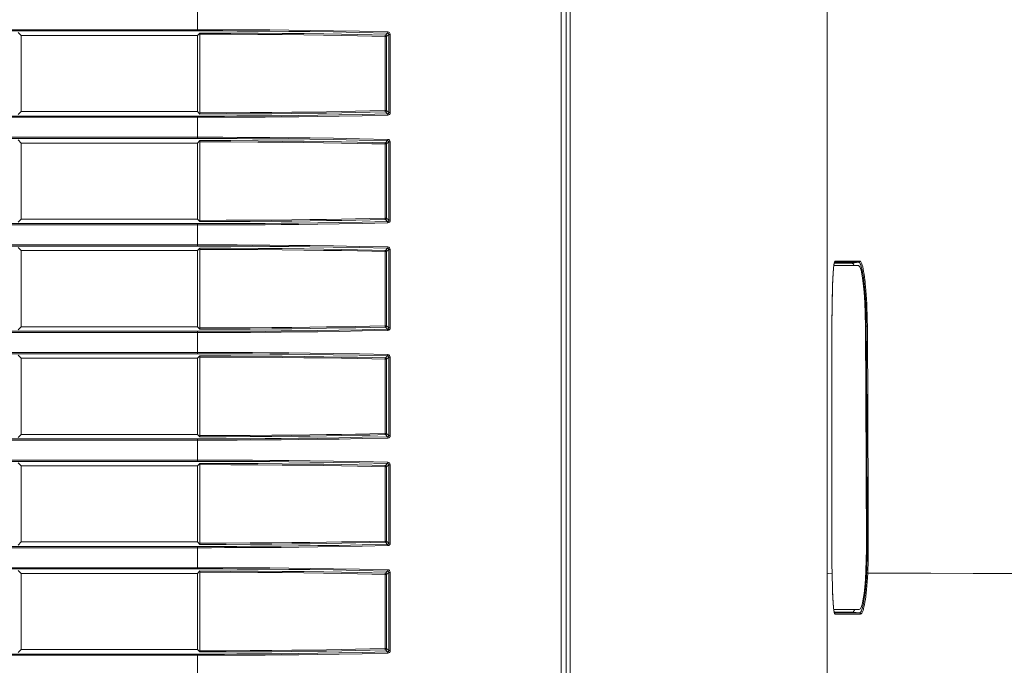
# Model space of a CAD drawing. Header units: millimetres. Extents: x 3925 to 5043, y -86 to 778.
# Tile 33 of 159: x 4167 to 4186, y 274 to 287. Entities that reach past the tile are written whole.
import ezdxf

# ---------------------------------------------------------------- set-up
doc = ezdxf.new("R2010")
doc.units = ezdxf.units.MM
doc.header["$LTSCALE"] = 46.255
for name, color, linetype in [('H30-RIGHT-CODXF_CONTINUOUS_LINE', 7, 'CONTINUOUS'), ('H30K-FRONT-CDXF_CONTINUOUS_LINE', 7, 'CONTINUOUS'), ('H30K-IR-MYLADXF_CONTINUOUS_LINE', 7, 'CONTINUOUS')]:
    doc.layers.add(name, color=color, linetype=linetype)

msp = doc.modelspace()

# ---------------------------------------------------------------- linework, layer by layer
at = {"layer": 'H30-RIGHT-CODXF_CONTINUOUS_LINE', "color": 7, "linetype": 'Continuous', "lineweight": 0}
for p, q in [((4177.5211, 297.6959), (4177.5211, 258.6904)), ((4177.6164, 258.6909), (4177.6164, 297.6954)), ((4170.2987, 286.3406), (4170.2987, 286.7868)), ((4147.2981, 286.3654), (4170.2987, 286.3654)), ((4147.2981, 286.3406), (4170.2987, 286.3406)), ((4166.7987, 286.2512), (4166.7374, 286.3126)), ((4170.2987, 286.2512), (4166.7987, 286.2512)), ((4166.7987, 284.7412), (4166.7987, 286.2512)), ((4170.2987, 286.2512), (4170.3475, 286.2999)), ((4170.2987, 286.2512), (4170.2987, 284.7412)), ((4170.3448, 286.2751), (4170.3448, 284.7173)), ((4174.0549, 286.2326), (4174.0252, 286.2326)), ((4174.0252, 284.7598), (4174.0252, 286.2326)), ((4174.0301, 286.2574), (4174.0717, 286.299)), ((4174.0549, 286.2326), (4174.0954, 286.273)), ((4174.0549, 284.7598), (4174.0549, 286.2326)), ((4174.0954, 286.273), (4174.1251, 286.273)), ((4174.0954, 286.273), (4174.0954, 284.7194)), ((4174.1251, 286.273), (4174.1251, 284.7194)), ((4166.7374, 284.6798), (4166.7987, 284.7412)), ((4170.2987, 284.7412), (4166.7987, 284.7412)), ((4170.3475, 284.6925), (4170.2987, 284.7412)), ((4174.0549, 284.7598), (4174.0252, 284.7598)), ((4174.0301, 284.735), (4174.0718, 284.6934)), ((4174.0549, 284.7598), (4174.0954, 284.7194)), ((4174.1251, 284.7194), (4174.0954, 284.7194)), ((4170.2987, 284.6518), (4147.2981, 284.6518)), ((4170.2987, 284.627), (4147.2981, 284.627)), ((4170.2987, 284.2056), (4170.2987, 284.6518)), ((4147.2981, 284.2304), (4170.2987, 284.2304)), ((4147.2981, 284.2056), (4170.2987, 284.2056)), ((4166.7987, 284.1162), (4166.7374, 284.1776)), ((4170.2987, 284.1162), (4166.7987, 284.1162)), ((4166.7987, 282.6062), (4166.7987, 284.1162)), ((4170.2987, 284.1162), (4170.3475, 284.1649)), ((4170.2987, 284.1162), (4170.2987, 282.6062)), ((4170.3448, 284.1401), (4170.3448, 282.5823)), ((4174.0549, 284.0976), (4174.0252, 284.0976)), ((4174.0252, 282.6248), (4174.0252, 284.0976)), ((4174.0301, 284.1224), (4174.0717, 284.164)), ((4174.0549, 284.0976), (4174.0954, 284.138)), ((4174.0549, 282.6248), (4174.0549, 284.0976)), ((4174.0954, 284.138), (4174.1251, 284.138)), ((4174.0954, 284.138), (4174.0954, 282.5844)), ((4174.1251, 284.138), (4174.1251, 282.5844)), ((4170.2987, 282.5168), (4147.2981, 282.5168)), ((4166.7374, 282.5448), (4166.7987, 282.6062)), ((4170.2987, 282.6062), (4166.7987, 282.6062)), ((4170.3475, 282.5575), (4170.2987, 282.6062)), ((4170.2987, 282.0706), (4170.2987, 282.5168)), ((4174.0549, 282.6248), (4174.0252, 282.6248)), ((4174.0301, 282.6), (4174.0718, 282.5584)), ((4174.0549, 282.6248), (4174.0954, 282.5844)), ((4174.1251, 282.5844), (4174.0954, 282.5844)), ((4170.2987, 282.492), (4147.2981, 282.492)), ((4147.2981, 282.0954), (4170.2987, 282.0954)), ((4147.2981, 282.0706), (4170.2987, 282.0706)), ((4166.7987, 281.9812), (4166.7374, 282.0426)), ((4170.2987, 281.9812), (4166.7987, 281.9812)), ((4166.7987, 280.4712), (4166.7987, 281.9812)), ((4170.2987, 281.9812), (4170.3475, 282.0299)), ((4170.2987, 281.9812), (4170.2987, 280.4712)), ((4170.3448, 282.0051), (4170.3448, 280.4473)), ((4174.0549, 281.9626), (4174.0252, 281.9626)), ((4174.0252, 280.4898), (4174.0252, 281.9626)), ((4174.0301, 281.9874), (4174.0717, 282.029)), ((4174.0549, 281.9626), (4174.0954, 282.003)), ((4174.0549, 280.4898), (4174.0549, 281.9626)), ((4174.0954, 282.003), (4174.1251, 282.003)), ((4174.0954, 282.003), (4174.0954, 280.4494)), ((4174.1251, 282.003), (4174.1251, 280.4494)), ((4170.2987, 280.3818), (4147.2981, 280.3818)), ((4166.7374, 280.4098), (4166.7987, 280.4712)), ((4170.2987, 280.4712), (4166.7987, 280.4712)), ((4170.3475, 280.4225), (4170.2987, 280.4712)), ((4170.2987, 279.9356), (4170.2987, 280.3818)), ((4174.0549, 280.4898), (4174.0252, 280.4898)), ((4174.0301, 280.465), (4174.0718, 280.4234)), ((4174.0549, 280.4898), (4174.0954, 280.4494)), ((4174.1251, 280.4494), (4174.0954, 280.4494)), ((4170.2987, 280.357), (4147.2981, 280.357)), ((4147.2981, 279.9604), (4170.2987, 279.9604)), ((4147.2981, 279.9356), (4170.2987, 279.9356)), ((4166.7987, 279.8462), (4166.7374, 279.9076)), ((4170.2987, 279.8462), (4166.7987, 279.8462)), ((4166.7987, 278.3362), (4166.7987, 279.8462)), ((4170.2987, 279.8462), (4170.3475, 279.8949)), ((4170.2987, 279.8462), (4170.2987, 278.3362)), ((4170.3448, 279.8701), (4170.3448, 278.3123)), ((4174.0549, 279.8276), (4174.0252, 279.8276)), ((4174.0252, 278.3548), (4174.0252, 279.8276)), ((4174.0301, 279.8524), (4174.0717, 279.894)), ((4174.0549, 279.8276), (4174.0954, 279.868)), ((4174.0549, 278.3548), (4174.0549, 279.8276)), ((4174.0954, 279.868), (4174.1251, 279.868)), ((4174.0954, 279.868), (4174.0954, 278.3144)), ((4174.1251, 279.868), (4174.1251, 278.3144)), ((4170.2987, 278.2468), (4147.2981, 278.2468)), ((4170.2987, 278.222), (4147.2981, 278.222)), ((4166.7374, 278.2748), (4166.7987, 278.3362)), ((4170.2987, 278.3362), (4166.7987, 278.3362)), ((4170.3475, 278.2875), (4170.2987, 278.3362)), ((4170.2987, 277.8006), (4170.2987, 278.2468)), ((4174.0549, 278.3548), (4174.0252, 278.3548)), ((4174.0301, 278.33), (4174.0718, 278.2884)), ((4174.0549, 278.3548), (4174.0954, 278.3144)), ((4174.1251, 278.3144), (4174.0954, 278.3144)), ((4147.2981, 277.8254), (4170.2987, 277.8254)), ((4147.2981, 277.8006), (4170.2987, 277.8006)), ((4166.7987, 277.7112), (4166.7374, 277.7726)), ((4170.2987, 277.7112), (4166.7987, 277.7112)), ((4166.7987, 276.2012), (4166.7987, 277.7112)), ((4170.2987, 277.7112), (4170.3475, 277.7599)), ((4170.2987, 277.7112), (4170.2987, 276.2012)), ((4170.3448, 277.7351), (4170.3448, 276.1773)), ((4174.0549, 277.6926), (4174.0252, 277.6926)), ((4174.0252, 276.2198), (4174.0252, 277.6926)), ((4174.0301, 277.7174), (4174.0717, 277.759)), ((4174.0549, 277.6926), (4174.0954, 277.733)), ((4174.0549, 276.2198), (4174.0549, 277.6926)), ((4174.0954, 277.733), (4174.1251, 277.733)), ((4174.0954, 277.733), (4174.0954, 276.1794)), ((4174.1251, 277.733), (4174.1251, 276.1794)), ((4170.2987, 276.1118), (4147.2981, 276.1118)), ((4170.2987, 276.087), (4147.2981, 276.087)), ((4166.7374, 276.1398), (4166.7987, 276.2012)), ((4170.2987, 276.2012), (4166.7987, 276.2012)), ((4170.3475, 276.1525), (4170.2987, 276.2012)), ((4170.2987, 275.6656), (4170.2987, 276.1118)), ((4174.0549, 276.2198), (4174.0252, 276.2198)), ((4174.0301, 276.195), (4174.0718, 276.1534)), ((4174.0549, 276.2198), (4174.0954, 276.1794)), ((4174.1251, 276.1794), (4174.0954, 276.1794)), ((4147.2981, 275.6904), (4170.2987, 275.6904)), ((4147.2981, 275.6656), (4170.2987, 275.6656)), ((4166.7987, 275.5762), (4166.7374, 275.6376)), ((4170.2987, 275.5762), (4166.7987, 275.5762)), ((4166.7987, 274.0662), (4166.7987, 275.5762)), ((4170.2987, 275.5762), (4170.3475, 275.6249)), ((4170.2987, 275.5762), (4170.2987, 274.0662)), ((4170.3448, 275.6001), (4170.3448, 274.0423)), ((4174.0549, 275.5576), (4174.0252, 275.5576)), ((4174.0252, 274.0848), (4174.0252, 275.5576)), ((4174.0301, 275.5824), (4174.0717, 275.624)), ((4174.0549, 275.5576), (4174.0954, 275.598)), ((4174.0549, 274.0848), (4174.0549, 275.5576)), ((4174.0954, 275.598), (4174.1251, 275.598)), ((4174.0954, 275.598), (4174.0954, 274.0444)), ((4174.1251, 275.598), (4174.1251, 274.0444)), ((4170.2987, 273.9768), (4147.2981, 273.9768)), ((4170.2987, 273.952), (4147.2981, 273.952)), ((4166.7374, 274.0048), (4166.7987, 274.0662)), ((4170.2987, 274.0662), (4166.7987, 274.0662)), ((4170.3475, 274.0175), (4170.2987, 274.0662)), ((4170.2987, 273.5306), (4170.2987, 273.9768)), ((4174.0549, 274.0848), (4174.0252, 274.0848)), ((4174.0301, 274.06), (4174.0718, 274.0184)), ((4174.0549, 274.0848), (4174.0954, 274.0444)), ((4174.1251, 274.0444), (4174.0954, 274.0444))]:
    msp.add_line(p, q, dxfattribs=at)
for points in [[(4170.2987, 286.3654), (4170.5449, 286.3652), (4170.8025, 286.3648), (4171.084, 286.3638), (4171.3931, 286.3623), (4171.7347, 286.36), (4172.1131, 286.3567), (4172.5328, 286.3519), (4172.9978, 286.3453), (4173.5131, 286.3362), (4174.0767, 286.3238)], [(4170.2987, 286.3406), (4170.5447, 286.3404), (4170.8019, 286.34), (4171.0832, 286.339), (4171.392, 286.3375), (4171.7331, 286.3352), (4172.111, 286.3319), (4172.5302, 286.3271), (4172.9946, 286.3205), (4173.5092, 286.3113), (4174.0717, 286.299)], [(4170.3448, 286.2751), (4170.3455, 286.2916), (4170.3475, 286.2999)], [(4174.0252, 286.2326), (4173.7608, 286.2388), (4173.4739, 286.2449), (4173.156, 286.251), (4172.8038, 286.2568), (4172.4128, 286.2622), (4171.9791, 286.267), (4171.4974, 286.271), (4170.9576, 286.2738), (4170.3448, 286.2751)], [(4174.0301, 286.2574), (4173.7655, 286.2636), (4173.4782, 286.2698), (4173.1601, 286.2758), (4172.8076, 286.2816), (4172.4163, 286.287), (4171.9823, 286.2918), (4171.5004, 286.2958), (4170.9604, 286.2986), (4170.3475, 286.2999)], [(4174.0301, 286.2574), (4174.0279, 286.2533), (4174.026, 286.2443), (4174.0252, 286.2326)], [(4174.0549, 286.2326), (4174.0515, 286.2449), (4174.0424, 286.2539), (4174.0301, 286.2574)], [(4174.0766, 286.3238), (4174.0758, 286.3122), (4174.074, 286.3033), (4174.0718, 286.299)], [(4174.0718, 286.299), (4174.081, 286.2968), (4174.0884, 286.2913), (4174.0934, 286.2836), (4174.0954, 286.273)], [(4174.0767, 286.3238), (4174.0953, 286.3196), (4174.1105, 286.309), (4174.1208, 286.2937), (4174.1251, 286.273)], [(4174.0718, 284.6934), (4173.566, 284.6822), (4173.1068, 284.6737), (4172.6881, 284.6674), (4172.3059, 284.6626), (4171.9572, 284.6591), (4171.6391, 284.6565), (4171.3483, 284.6546), (4171.0826, 284.6534), (4170.8331, 284.6525), (4170.5777, 284.652), (4170.2987, 284.6518)], [(4174.0766, 284.6685), (4173.57, 284.6574), (4173.1102, 284.6489), (4172.6909, 284.6425), (4172.3082, 284.6378), (4171.9591, 284.6342), (4171.6405, 284.6317), (4171.3494, 284.6298), (4171.0834, 284.6285), (4170.8337, 284.6277), (4170.578, 284.6272), (4170.2987, 284.627)], [(4170.3448, 284.7173), (4170.8676, 284.7182), (4171.3418, 284.7204), (4171.7742, 284.7235), (4172.169, 284.7273), (4172.5295, 284.7317), (4172.8586, 284.7364), (4173.1587, 284.7414), (4173.4377, 284.7467), (4173.7196, 284.7527), (4174.0252, 284.7598)], [(4170.3475, 284.6925), (4170.3455, 284.7008), (4170.3448, 284.7173)], [(4170.3475, 284.6925), (4170.8703, 284.6934), (4171.3447, 284.6956), (4171.7773, 284.6987), (4172.1723, 284.7025), (4172.533, 284.7069), (4172.8623, 284.7116), (4173.1627, 284.7166), (4173.442, 284.7219), (4173.7242, 284.7278), (4174.0301, 284.735)], [(4174.0301, 284.735), (4174.0279, 284.7391), (4174.026, 284.7481), (4174.0252, 284.7598)], [(4174.0301, 284.735), (4174.0424, 284.7385), (4174.0515, 284.7475), (4174.0549, 284.7598)], [(4174.0954, 284.7194), (4174.0937, 284.7096), (4174.0889, 284.7016), (4174.0818, 284.696), (4174.0718, 284.6934)], [(4174.0718, 284.6934), (4174.074, 284.6891), (4174.0758, 284.6802), (4174.0766, 284.6685)], [(4174.1251, 284.7194), (4174.1214, 284.7002), (4174.1115, 284.6845), (4174.0969, 284.6735), (4174.0766, 284.6685)], [(4170.2987, 284.2304), (4170.5449, 284.2302), (4170.8025, 284.2298), (4171.084, 284.2288), (4171.3931, 284.2273), (4171.7347, 284.225), (4172.1131, 284.2217), (4172.5328, 284.2169), (4172.9978, 284.2103), (4173.5131, 284.2012), (4174.0767, 284.1888)], [(4170.2987, 284.2056), (4170.5447, 284.2054), (4170.8019, 284.205), (4171.0832, 284.204), (4171.392, 284.2025), (4171.7331, 284.2002), (4172.111, 284.1969), (4172.5302, 284.1921), (4172.9946, 284.1855), (4173.5092, 284.1763), (4174.0717, 284.164)], [(4170.3448, 284.1401), (4170.3455, 284.1566), (4170.3475, 284.1649)], [(4174.0252, 284.0976), (4173.7608, 284.1038), (4173.4739, 284.1099), (4173.156, 284.116), (4172.8038, 284.1218), (4172.4128, 284.1272), (4171.9791, 284.132), (4171.4974, 284.136), (4170.9576, 284.1388), (4170.3448, 284.1401)], [(4174.0301, 284.1224), (4173.7655, 284.1286), (4173.4782, 284.1348), (4173.1601, 284.1408), (4172.8076, 284.1466), (4172.4163, 284.152), (4171.9823, 284.1568), (4171.5004, 284.1608), (4170.9604, 284.1636), (4170.3475, 284.1649)], [(4174.0301, 284.1224), (4174.0279, 284.1183), (4174.026, 284.1093), (4174.0252, 284.0976)], [(4174.0549, 284.0976), (4174.0515, 284.1099), (4174.0424, 284.1189), (4174.0301, 284.1224)], [(4174.0766, 284.1888), (4174.0758, 284.1772), (4174.074, 284.1683), (4174.0718, 284.164)], [(4174.0718, 284.164), (4174.081, 284.1618), (4174.0884, 284.1563), (4174.0934, 284.1486), (4174.0954, 284.138)], [(4174.0767, 284.1888), (4174.0953, 284.1846), (4174.1105, 284.174), (4174.1208, 284.1587), (4174.1251, 284.138)], [(4174.0718, 282.5584), (4173.566, 282.5472), (4173.1068, 282.5387), (4172.6881, 282.5324), (4172.3059, 282.5276), (4171.9572, 282.5241), (4171.6391, 282.5215), (4171.3483, 282.5196), (4171.0826, 282.5184), (4170.8331, 282.5175), (4170.5777, 282.517), (4170.2987, 282.5168)], [(4174.0766, 282.5335), (4173.57, 282.5224), (4173.1102, 282.5139), (4172.6909, 282.5075), (4172.3082, 282.5028), (4171.9591, 282.4992), (4171.6405, 282.4967), (4171.3494, 282.4948), (4171.0834, 282.4935), (4170.8337, 282.4927), (4170.578, 282.4922), (4170.2987, 282.492)], [(4170.3448, 282.5823), (4170.8676, 282.5832), (4171.3418, 282.5854), (4171.7742, 282.5885), (4172.169, 282.5923), (4172.5295, 282.5967), (4172.8586, 282.6014), (4173.1587, 282.6064), (4173.4377, 282.6117), (4173.7196, 282.6177), (4174.0252, 282.6248)], [(4170.3475, 282.5575), (4170.3455, 282.5658), (4170.3448, 282.5823)], [(4170.3475, 282.5575), (4170.8703, 282.5584), (4171.3447, 282.5606), (4171.7773, 282.5637), (4172.1723, 282.5675), (4172.533, 282.5719), (4172.8623, 282.5766), (4173.1627, 282.5816), (4173.442, 282.5869), (4173.7242, 282.5928), (4174.0301, 282.6)], [(4174.0301, 282.6), (4174.0279, 282.6041), (4174.026, 282.6131), (4174.0252, 282.6248)], [(4174.0301, 282.6), (4174.0424, 282.6035), (4174.0515, 282.6125), (4174.0549, 282.6248)], [(4174.0954, 282.5844), (4174.0937, 282.5746), (4174.0889, 282.5666), (4174.0818, 282.561), (4174.0718, 282.5584)], [(4174.0718, 282.5584), (4174.074, 282.5541), (4174.0758, 282.5452), (4174.0766, 282.5335)], [(4174.1251, 282.5844), (4174.1214, 282.5652), (4174.1115, 282.5495), (4174.0969, 282.5385), (4174.0766, 282.5335)], [(4170.2987, 282.0954), (4170.5449, 282.0952), (4170.8025, 282.0948), (4171.084, 282.0938), (4171.3931, 282.0923), (4171.7347, 282.09), (4172.1131, 282.0867), (4172.5328, 282.0819), (4172.9978, 282.0753), (4173.5131, 282.0662), (4174.0767, 282.0538)], [(4170.2987, 282.0706), (4170.5447, 282.0704), (4170.8019, 282.07), (4171.0832, 282.069), (4171.392, 282.0675), (4171.7331, 282.0652), (4172.111, 282.0619), (4172.5302, 282.0571), (4172.9946, 282.0505), (4173.5092, 282.0413), (4174.0717, 282.029)], [(4170.3448, 282.0051), (4170.3455, 282.0216), (4170.3475, 282.0299)], [(4174.0252, 281.9626), (4173.7608, 281.9688), (4173.4739, 281.9749), (4173.156, 281.981), (4172.8038, 281.9868), (4172.4128, 281.9922), (4171.9791, 281.997), (4171.4974, 282.001), (4170.9576, 282.0038), (4170.3448, 282.0051)], [(4174.0301, 281.9874), (4173.7655, 281.9936), (4173.4782, 281.9998), (4173.1601, 282.0058), (4172.8076, 282.0116), (4172.4163, 282.017), (4171.9823, 282.0218), (4171.5004, 282.0258), (4170.9604, 282.0286), (4170.3475, 282.0299)], [(4174.0301, 281.9874), (4174.0279, 281.9833), (4174.026, 281.9743), (4174.0252, 281.9626)], [(4174.0549, 281.9626), (4174.0515, 281.9749), (4174.0424, 281.9839), (4174.0301, 281.9874)], [(4174.0766, 282.0538), (4174.0758, 282.0422), (4174.074, 282.0333), (4174.0718, 282.029)], [(4174.0718, 282.029), (4174.081, 282.0268), (4174.0884, 282.0213), (4174.0934, 282.0136), (4174.0954, 282.003)], [(4174.0767, 282.0538), (4174.0953, 282.0496), (4174.1105, 282.039), (4174.1208, 282.0237), (4174.1251, 282.003)], [(4174.0718, 280.4234), (4173.566, 280.4122), (4173.1068, 280.4037), (4172.6881, 280.3974), (4172.3059, 280.3926), (4171.9572, 280.3891), (4171.6391, 280.3865), (4171.3483, 280.3846), (4171.0826, 280.3834), (4170.8331, 280.3825), (4170.5777, 280.382), (4170.2987, 280.3818)], [(4174.0766, 280.3985), (4173.57, 280.3874), (4173.1102, 280.3789), (4172.6909, 280.3725), (4172.3082, 280.3678), (4171.9591, 280.3642), (4171.6405, 280.3617), (4171.3494, 280.3598), (4171.0834, 280.3585), (4170.8337, 280.3577), (4170.578, 280.3572), (4170.2987, 280.357)], [(4170.3448, 280.4473), (4170.8676, 280.4482), (4171.3418, 280.4504), (4171.7742, 280.4535), (4172.169, 280.4573), (4172.5295, 280.4617), (4172.8586, 280.4664), (4173.1587, 280.4714), (4173.4377, 280.4767), (4173.7196, 280.4827), (4174.0252, 280.4898)], [(4170.3475, 280.4225), (4170.3455, 280.4308), (4170.3448, 280.4473)], [(4170.3475, 280.4225), (4170.8703, 280.4234), (4171.3447, 280.4256), (4171.7773, 280.4287), (4172.1723, 280.4325), (4172.533, 280.4369), (4172.8623, 280.4416), (4173.1627, 280.4466), (4173.442, 280.4519), (4173.7242, 280.4578), (4174.0301, 280.465)], [(4174.0301, 280.465), (4174.0279, 280.4691), (4174.026, 280.4781), (4174.0252, 280.4898)], [(4174.0301, 280.465), (4174.0424, 280.4685), (4174.0515, 280.4775), (4174.0549, 280.4898)], [(4174.0954, 280.4494), (4174.0937, 280.4396), (4174.0889, 280.4316), (4174.0818, 280.426), (4174.0718, 280.4234)], [(4174.0718, 280.4234), (4174.074, 280.4191), (4174.0758, 280.4102), (4174.0766, 280.3985)], [(4174.1251, 280.4494), (4174.1214, 280.4302), (4174.1115, 280.4145), (4174.0969, 280.4035), (4174.0766, 280.3985)], [(4170.2987, 279.9604), (4170.5449, 279.9602), (4170.8025, 279.9598), (4171.084, 279.9588), (4171.3931, 279.9573), (4171.7347, 279.955), (4172.1131, 279.9517), (4172.5328, 279.9469), (4172.9978, 279.9403), (4173.5131, 279.9312), (4174.0767, 279.9188)], [(4170.2987, 279.9356), (4170.5447, 279.9354), (4170.8019, 279.935), (4171.0832, 279.934), (4171.392, 279.9325), (4171.7331, 279.9302), (4172.111, 279.9269), (4172.5302, 279.9221), (4172.9946, 279.9155), (4173.5092, 279.9063), (4174.0717, 279.894)], [(4170.3448, 279.8701), (4170.3455, 279.8866), (4170.3475, 279.8949)], [(4174.0252, 279.8276), (4173.7608, 279.8338), (4173.4739, 279.8399), (4173.156, 279.846), (4172.8038, 279.8518), (4172.4128, 279.8572), (4171.9791, 279.862), (4171.4974, 279.866), (4170.9576, 279.8688), (4170.3448, 279.8701)], [(4174.0301, 279.8524), (4173.7655, 279.8586), (4173.4782, 279.8648), (4173.1601, 279.8708), (4172.8076, 279.8766), (4172.4163, 279.882), (4171.9823, 279.8868), (4171.5004, 279.8908), (4170.9604, 279.8936), (4170.3475, 279.8949)], [(4174.0301, 279.8524), (4174.0279, 279.8483), (4174.026, 279.8393), (4174.0252, 279.8276)], [(4174.0549, 279.8276), (4174.0515, 279.8399), (4174.0424, 279.8489), (4174.0301, 279.8524)], [(4174.0766, 279.9188), (4174.0758, 279.9072), (4174.074, 279.8983), (4174.0718, 279.894)], [(4174.0718, 279.894), (4174.081, 279.8918), (4174.0884, 279.8863), (4174.0934, 279.8786), (4174.0954, 279.868)], [(4174.0767, 279.9188), (4174.0953, 279.9146), (4174.1105, 279.904), (4174.1208, 279.8887), (4174.1251, 279.868)], [(4174.0718, 278.2884), (4173.566, 278.2772), (4173.1068, 278.2687), (4172.6881, 278.2624), (4172.3059, 278.2576), (4171.9572, 278.2541), (4171.6391, 278.2515), (4171.3483, 278.2496), (4171.0826, 278.2484), (4170.8331, 278.2475), (4170.5777, 278.247), (4170.2987, 278.2468)], [(4174.0766, 278.2635), (4173.57, 278.2524), (4173.1102, 278.2439), (4172.6909, 278.2375), (4172.3082, 278.2328), (4171.9591, 278.2292), (4171.6405, 278.2267), (4171.3494, 278.2248), (4171.0834, 278.2235), (4170.8337, 278.2227), (4170.578, 278.2222), (4170.2987, 278.222)], [(4170.3448, 278.3123), (4170.8676, 278.3132), (4171.3418, 278.3154), (4171.7742, 278.3185), (4172.169, 278.3223), (4172.5295, 278.3267), (4172.8586, 278.3314), (4173.1587, 278.3364), (4173.4377, 278.3417), (4173.7196, 278.3477), (4174.0252, 278.3548)], [(4170.3475, 278.2875), (4170.3455, 278.2958), (4170.3448, 278.3123)], [(4170.3475, 278.2875), (4170.8703, 278.2884), (4171.3447, 278.2906), (4171.7773, 278.2937), (4172.1723, 278.2975), (4172.533, 278.3019), (4172.8623, 278.3066), (4173.1627, 278.3116), (4173.442, 278.3169), (4173.7242, 278.3228), (4174.0301, 278.33)], [(4174.0301, 278.33), (4174.0279, 278.3341), (4174.026, 278.3431), (4174.0252, 278.3548)], [(4174.0301, 278.33), (4174.0424, 278.3335), (4174.0515, 278.3425), (4174.0549, 278.3548)], [(4174.0954, 278.3144), (4174.0937, 278.3046), (4174.0889, 278.2966), (4174.0818, 278.291), (4174.0718, 278.2884)], [(4174.0718, 278.2884), (4174.074, 278.2841), (4174.0758, 278.2752), (4174.0766, 278.2635)], [(4174.1251, 278.3144), (4174.1214, 278.2952), (4174.1115, 278.2795), (4174.0969, 278.2685), (4174.0766, 278.2635)], [(4170.2987, 277.8254), (4170.5449, 277.8252), (4170.8025, 277.8248), (4171.084, 277.8238), (4171.3931, 277.8223), (4171.7347, 277.82), (4172.1131, 277.8167), (4172.5328, 277.8119), (4172.9978, 277.8053), (4173.5131, 277.7962), (4174.0767, 277.7838)], [(4170.2987, 277.8006), (4170.5447, 277.8004), (4170.8019, 277.8), (4171.0832, 277.799), (4171.392, 277.7975), (4171.7331, 277.7952), (4172.111, 277.7919), (4172.5302, 277.7871), (4172.9946, 277.7805), (4173.5092, 277.7713), (4174.0717, 277.759)], [(4170.3448, 277.7351), (4170.3455, 277.7516), (4170.3475, 277.7599)], [(4174.0252, 277.6926), (4173.7608, 277.6988), (4173.4739, 277.7049), (4173.156, 277.711), (4172.8038, 277.7168), (4172.4128, 277.7222), (4171.9791, 277.727), (4171.4974, 277.731), (4170.9576, 277.7338), (4170.3448, 277.7351)], [(4174.0301, 277.7174), (4173.7655, 277.7236), (4173.4782, 277.7298), (4173.1601, 277.7358), (4172.8076, 277.7416), (4172.4163, 277.747), (4171.9823, 277.7518), (4171.5004, 277.7558), (4170.9604, 277.7586), (4170.3475, 277.7599)], [(4174.0301, 277.7174), (4174.0279, 277.7133), (4174.026, 277.7043), (4174.0252, 277.6926)], [(4174.0549, 277.6926), (4174.0515, 277.7049), (4174.0424, 277.7139), (4174.0301, 277.7174)], [(4174.0766, 277.7838), (4174.0758, 277.7722), (4174.074, 277.7633), (4174.0718, 277.759)], [(4174.0718, 277.759), (4174.081, 277.7568), (4174.0884, 277.7513), (4174.0934, 277.7436), (4174.0954, 277.733)], [(4174.0767, 277.7838), (4174.0953, 277.7796), (4174.1105, 277.769), (4174.1208, 277.7537), (4174.1251, 277.733)], [(4174.0718, 276.1534), (4173.566, 276.1422), (4173.1068, 276.1337), (4172.6881, 276.1274), (4172.3059, 276.1226), (4171.9572, 276.1191), (4171.6391, 276.1165), (4171.3483, 276.1146), (4171.0826, 276.1134), (4170.8331, 276.1125), (4170.5777, 276.112), (4170.2987, 276.1118)], [(4174.0766, 276.1285), (4173.57, 276.1174), (4173.1102, 276.1089), (4172.6909, 276.1025), (4172.3082, 276.0978), (4171.9591, 276.0942), (4171.6405, 276.0917), (4171.3494, 276.0898), (4171.0834, 276.0885), (4170.8337, 276.0877), (4170.578, 276.0872), (4170.2987, 276.087)], [(4170.3448, 276.1773), (4170.8676, 276.1782), (4171.3418, 276.1804), (4171.7742, 276.1835), (4172.169, 276.1873), (4172.5295, 276.1917), (4172.8586, 276.1964), (4173.1587, 276.2014), (4173.4377, 276.2067), (4173.7196, 276.2127), (4174.0252, 276.2198)], [(4170.3475, 276.1525), (4170.3455, 276.1608), (4170.3448, 276.1773)], [(4170.3475, 276.1525), (4170.8703, 276.1534), (4171.3447, 276.1556), (4171.7773, 276.1587), (4172.1723, 276.1625), (4172.533, 276.1669), (4172.8623, 276.1716), (4173.1627, 276.1766), (4173.442, 276.1819), (4173.7242, 276.1878), (4174.0301, 276.195)], [(4174.0301, 276.195), (4174.0279, 276.1991), (4174.026, 276.2081), (4174.0252, 276.2198)], [(4174.0301, 276.195), (4174.0424, 276.1985), (4174.0515, 276.2075), (4174.0549, 276.2198)], [(4174.0954, 276.1794), (4174.0937, 276.1696), (4174.0889, 276.1616), (4174.0818, 276.156), (4174.0718, 276.1534)], [(4174.0718, 276.1534), (4174.074, 276.1491), (4174.0758, 276.1402), (4174.0766, 276.1285)], [(4174.1251, 276.1794), (4174.1214, 276.1602), (4174.1115, 276.1445), (4174.0969, 276.1335), (4174.0766, 276.1285)], [(4170.2987, 275.6904), (4170.5449, 275.6902), (4170.8025, 275.6898), (4171.084, 275.6888), (4171.3931, 275.6873), (4171.7347, 275.685), (4172.1131, 275.6817), (4172.5328, 275.6769), (4172.9978, 275.6703), (4173.5131, 275.6612), (4174.0767, 275.6488)], [(4170.2987, 275.6656), (4170.5447, 275.6654), (4170.8019, 275.665), (4171.0832, 275.664), (4171.392, 275.6625), (4171.7331, 275.6602), (4172.111, 275.6569), (4172.5302, 275.6521), (4172.9946, 275.6455), (4173.5092, 275.6363), (4174.0717, 275.624)], [(4170.3448, 275.6001), (4170.3455, 275.6166), (4170.3475, 275.6249)], [(4174.0252, 275.5576), (4173.7608, 275.5638), (4173.4739, 275.5699), (4173.156, 275.576), (4172.8038, 275.5818), (4172.4128, 275.5872), (4171.9791, 275.592), (4171.4974, 275.596), (4170.9576, 275.5988), (4170.3448, 275.6001)], [(4174.0301, 275.5824), (4173.7655, 275.5886), (4173.4782, 275.5948), (4173.1601, 275.6008), (4172.8076, 275.6066), (4172.4163, 275.612), (4171.9823, 275.6168), (4171.5004, 275.6208), (4170.9604, 275.6236), (4170.3475, 275.6249)], [(4174.0301, 275.5824), (4174.0279, 275.5783), (4174.026, 275.5693), (4174.0252, 275.5576)], [(4174.0549, 275.5576), (4174.0515, 275.5699), (4174.0424, 275.5789), (4174.0301, 275.5824)], [(4174.0766, 275.6488), (4174.0758, 275.6372), (4174.074, 275.6283), (4174.0718, 275.624)], [(4174.0718, 275.624), (4174.081, 275.6218), (4174.0884, 275.6163), (4174.0934, 275.6086), (4174.0954, 275.598)], [(4174.0767, 275.6488), (4174.0953, 275.6446), (4174.1105, 275.634), (4174.1208, 275.6187), (4174.1251, 275.598)], [(4174.0718, 274.0184), (4173.566, 274.0072), (4173.1068, 273.9987), (4172.6881, 273.9924), (4172.3059, 273.9876), (4171.9572, 273.9841), (4171.6391, 273.9815), (4171.3483, 273.9796), (4171.0826, 273.9784), (4170.8331, 273.9775), (4170.5777, 273.977), (4170.2987, 273.9768)], [(4174.0766, 273.9935), (4173.57, 273.9824), (4173.1102, 273.9739), (4172.6909, 273.9675), (4172.3082, 273.9628), (4171.9591, 273.9592), (4171.6405, 273.9567), (4171.3494, 273.9548), (4171.0834, 273.9535), (4170.8337, 273.9527), (4170.578, 273.9522), (4170.2987, 273.952)], [(4170.3448, 274.0423), (4170.8676, 274.0432), (4171.3418, 274.0454), (4171.7742, 274.0485), (4172.169, 274.0523), (4172.5295, 274.0567), (4172.8586, 274.0614), (4173.1587, 274.0664), (4173.4377, 274.0717), (4173.7196, 274.0777), (4174.0252, 274.0848)], [(4170.3475, 274.0175), (4170.3455, 274.0258), (4170.3448, 274.0423)], [(4170.3475, 274.0175), (4170.8703, 274.0184), (4171.3447, 274.0206), (4171.7773, 274.0237), (4172.1723, 274.0275), (4172.533, 274.0319), (4172.8623, 274.0366), (4173.1627, 274.0416), (4173.442, 274.0469), (4173.7242, 274.0528), (4174.0301, 274.06)], [(4174.0301, 274.06), (4174.0279, 274.0641), (4174.026, 274.0731), (4174.0252, 274.0848)], [(4174.0301, 274.06), (4174.0424, 274.0635), (4174.0515, 274.0725), (4174.0549, 274.0848)], [(4174.0954, 274.0444), (4174.0937, 274.0346), (4174.0889, 274.0266), (4174.0818, 274.021), (4174.0718, 274.0184)], [(4174.0718, 274.0184), (4174.074, 274.0141), (4174.0758, 274.0052), (4174.0766, 273.9935)], [(4174.1251, 274.0444), (4174.1214, 274.0252), (4174.1115, 274.0095), (4174.0969, 273.9985), (4174.0766, 273.9935)]]:
    msp.add_lwpolyline(points, dxfattribs=at)
at = {"layer": 'H30K-FRONT-CDXF_CONTINUOUS_LINE', "color": 7, "linetype": 'Continuous', "lineweight": 0}
for p, q in [((4177.6962, 258.6761), (4177.6962, 298.3287)), ((4182.7987, 258.6766), (4182.7987, 298.3287)), ((4182.9429, 281.7349), (4183.3, 281.7349)), ((4182.9431, 281.7363), (4182.9442, 281.7407)), ((4182.9442, 281.7407), (4182.9491, 281.7568)), ((4183.4287, 281.7507), (4182.9473, 281.7507)), ((4182.9592, 281.7755), (4182.9517, 281.7678)), ((4183.4505, 281.7757), (4182.9592, 281.7755)), ((4183.4287, 281.7507), (4183.3, 281.7349)), ((4183.6, 280.4851), (4183.5987, 280.6015)), ((4182.8966, 280.4849), (4182.8961, 278.3787)), ((4183.5782, 280.4849), (4183.6, 280.4851)), ((4182.8961, 276.0599), (4182.8965, 275.9052)), ((4183.5956, 276.0599), (4183.6173, 276.06)), ((4182.9, 275.5787), (4182.8978, 275.5787)), ((4182.9001, 275.5791), (4182.9, 275.5787)), ((4182.9023, 275.4667), (4182.9001, 275.5791)), ((4182.9023, 275.4667), (4182.9047, 275.3693)), ((4182.9101, 275.2085), (4182.913, 275.1403)), ((4182.9158, 275.0851), (4182.9102, 275.2066)), ((4182.936, 274.8439), (4182.9289, 274.9032)), ((4182.9306, 274.8853), (4182.9348, 274.8506)), ((4182.9421, 274.8099), (4183.3151, 274.8099)), ((4182.9464, 274.7942), (4183.4441, 274.7941)), ((4182.9533, 274.7728), (4182.9583, 274.7694)), ((4182.9583, 274.7694), (4183.4659, 274.7693)), ((4183.3151, 274.8099), (4183.3512, 274.8599)), ((4183.3151, 274.8099), (4183.4441, 274.7941))]:
    msp.add_line(p, q, dxfattribs=at)
for points in [[(4182.897, 280.615), (4182.8984, 280.8036), (4182.9011, 280.9833), (4182.9048, 281.1499), (4182.9095, 281.3), (4182.9152, 281.4308), (4182.9215, 281.5405), (4182.9285, 281.6279), (4182.9358, 281.6931), (4182.9431, 281.7363)], [(4182.9517, 281.7678), (4182.945, 281.7475), (4182.9393, 281.7185), (4182.9344, 281.6838)], [(4183.335, 281.6851), (4183.3255, 281.7114), (4183.3, 281.7349)], [(4183.4287, 281.7507), (4183.4399, 281.755), (4183.4477, 281.764), (4183.4505, 281.7757)], [(4183.5133, 281.4976), (4183.5047, 281.5491), (4183.4957, 281.5952), (4183.4866, 281.6355), (4183.4772, 281.67), (4183.4678, 281.6985), (4183.4583, 281.7209), (4183.4485, 281.7372), (4183.4386, 281.7473), (4183.4287, 281.7507)], [(4183.5351, 281.5175), (4183.5265, 281.5699), (4183.5176, 281.6169), (4183.5084, 281.6581), (4183.4991, 281.6932), (4183.4896, 281.7223), (4183.4801, 281.7452), (4183.4704, 281.7619), (4183.4605, 281.7722), (4183.4505, 281.7757)], [(4182.9259, 281.6004), (4182.9222, 281.5514), (4182.9188, 281.4978), (4182.9156, 281.4397), (4182.9126, 281.3774), (4182.9099, 281.3102), (4182.9073, 281.2376), (4182.905, 281.1584), (4182.9028, 281.0716), (4182.9009, 280.9744), (4182.8992, 280.8658), (4182.8978, 280.7455), (4182.8969, 280.6158), (4182.8966, 280.4849)], [(4182.9344, 281.6838), (4182.93, 281.6445), (4182.9259, 281.6004)], [(4183.5614, 281.011), (4183.5559, 281.0954), (4183.5499, 281.1739), (4183.5435, 281.2472), (4183.5367, 281.3159), (4183.5293, 281.3806), (4183.5215, 281.4413), (4183.5133, 281.4976)], [(4183.5539, 281.374), (4183.5511, 281.3981), (4183.5433, 281.46), (4183.5351, 281.5175)], [(4183.5926, 280.8257), (4183.5882, 280.9278), (4183.5832, 281.0213), (4183.5777, 281.1074), (4183.5717, 281.1874), (4183.5653, 281.2621), (4183.5585, 281.3321), (4183.5539, 281.374)], [(4183.5708, 280.8191), (4183.5664, 280.9193), (4183.5614, 281.011)], [(4183.5782, 280.4849), (4183.5769, 280.5991), (4183.5744, 280.7108), (4183.5708, 280.8191)], [(4183.5987, 280.6015), (4183.5962, 280.7153), (4183.5926, 280.8257)], [(4183.5956, 276.0599), (4183.5949, 276.5194), (4183.5939, 276.9344), (4183.5928, 277.3148), (4183.5916, 277.6786), (4183.5902, 278.0585), (4183.5886, 278.4633), (4183.5866, 278.8998), (4183.5843, 279.3767), (4183.5816, 279.9022), (4183.5782, 280.4849)], [(4183.6173, 276.06), (4183.6166, 276.5195), (4183.6157, 276.9344), (4183.6146, 277.3148), (4183.6134, 277.6786), (4183.612, 278.0586), (4183.6103, 278.4634), (4183.6084, 278.8999), (4183.6061, 279.3768), (4183.6033, 279.9024), (4183.6, 280.4851)], [(4182.8961, 278.3787), (4182.896, 277.5496), (4182.896, 276.7465), (4182.8961, 276.0599)], [(4182.8965, 275.9052), (4182.8977, 275.7466), (4182.9, 275.5787)], [(4183.5844, 275.5878), (4183.5884, 275.6766), (4183.5914, 275.7647), (4183.5937, 275.8554), (4183.5951, 275.9524), (4183.5956, 276.0599)], [(4183.6062, 275.5787), (4183.6101, 275.6692), (4183.6132, 275.759), (4183.6154, 275.8515), (4183.6169, 275.9503), (4183.6173, 276.06)], [(4182.8978, 275.5787), (4182.8235, 275.5781), (4182.7987, 275.5787)], [(4182.9102, 275.2066), (4182.9054, 275.3464), (4182.9015, 275.5023)], [(4183.5382, 275.0798), (4183.5464, 275.1389), (4183.5541, 275.2022), (4183.5614, 275.2706), (4183.5682, 275.3442), (4183.5743, 275.4221), (4183.5797, 275.5035), (4183.5844, 275.5878)], [(4183.56, 275.0607), (4183.5682, 275.121), (4183.5759, 275.1856), (4183.5832, 275.2553), (4183.5899, 275.3304), (4183.596, 275.4098), (4183.6015, 275.4928), (4183.6062, 275.5787)], [(4183.5844, 275.5878), (4183.5948, 275.586), (4183.6025, 275.5827), (4183.6062, 275.5787)], [(4186.6684, 275.5784), (4185.6991, 275.5783), (4184.862, 275.579), (4184.1655, 275.5791), (4183.6062, 275.5787)], [(4182.9047, 275.3693), (4182.9073, 275.2841), (4182.9101, 275.2085)], [(4182.913, 275.1403), (4182.9161, 275.0784), (4182.9194, 275.0222), (4182.923, 274.9713), (4182.9267, 274.9256), (4182.9306, 274.8853)], [(4182.9289, 274.9032), (4182.9221, 274.9836), (4182.9158, 275.0851)], [(4183.4441, 274.7941), (4183.457, 274.7992), (4183.4694, 274.8136), (4183.4809, 274.8352), (4183.4915, 274.8626), (4183.5016, 274.8953), (4183.5112, 274.9332), (4183.5205, 274.9764), (4183.5295, 275.0253), (4183.5382, 275.0798)], [(4183.4659, 274.7693), (4183.4788, 274.7745), (4183.4911, 274.7892), (4183.5027, 274.8113), (4183.5133, 274.8393), (4183.5233, 274.8726), (4183.5329, 274.9112), (4183.5423, 274.9553), (4183.5513, 275.0052), (4183.56, 275.0607)], [(4182.9348, 274.8506), (4182.9392, 274.8218), (4182.9437, 274.7992), (4182.9484, 274.7828), (4182.9533, 274.7728)], [(4182.9483, 274.7879), (4182.943, 274.8051), (4182.936, 274.8439)], [(4183.4441, 274.7941), (4183.4552, 274.7899), (4183.463, 274.7809), (4183.4659, 274.7693)]]:
    msp.add_lwpolyline(points, dxfattribs=at)
at = {"layer": 'H30K-IR-MYLADXF_CONTINUOUS_LINE', "color": 7, "linetype": 'Continuous', "lineweight": 0}
for p, q in [((4182.9349, 281.685), (4183.0736, 281.685)), ((4183.0736, 281.685), (4183.4247, 281.6856)), ((4182.9341, 274.8599), (4183.3152, 274.8599)), ((4183.3152, 274.8599), (4183.4375, 274.8599)), ((4183.4375, 274.8599), (4183.4394, 274.86))]:
    msp.add_line(p, q, dxfattribs=at)
for points in [[(4183.5354, 281.1573), (4183.518, 281.335), (4183.4974, 281.4814), (4183.4743, 281.592), (4183.4498, 281.6622), (4183.4247, 281.6856)], [(4183.5629, 280.4857), (4183.5587, 280.7278), (4183.5492, 280.9533), (4183.5354, 281.1573)], [(4183.5795, 276.0601), (4183.5758, 277.6459), (4183.57, 279.1063), (4183.5629, 280.4857)], [(4183.4394, 274.86), (4183.4607, 274.8749), (4183.4818, 274.9201), (4183.5007, 274.9878), (4183.5178, 275.0743), (4183.5333, 275.1795), (4183.5474, 275.3056), (4183.56, 275.4571), (4183.5703, 275.6347), (4183.5772, 275.8371), (4183.5795, 276.0601)]]:
    msp.add_lwpolyline(points, dxfattribs=at)

doc.saveas('drawing.dxf')
